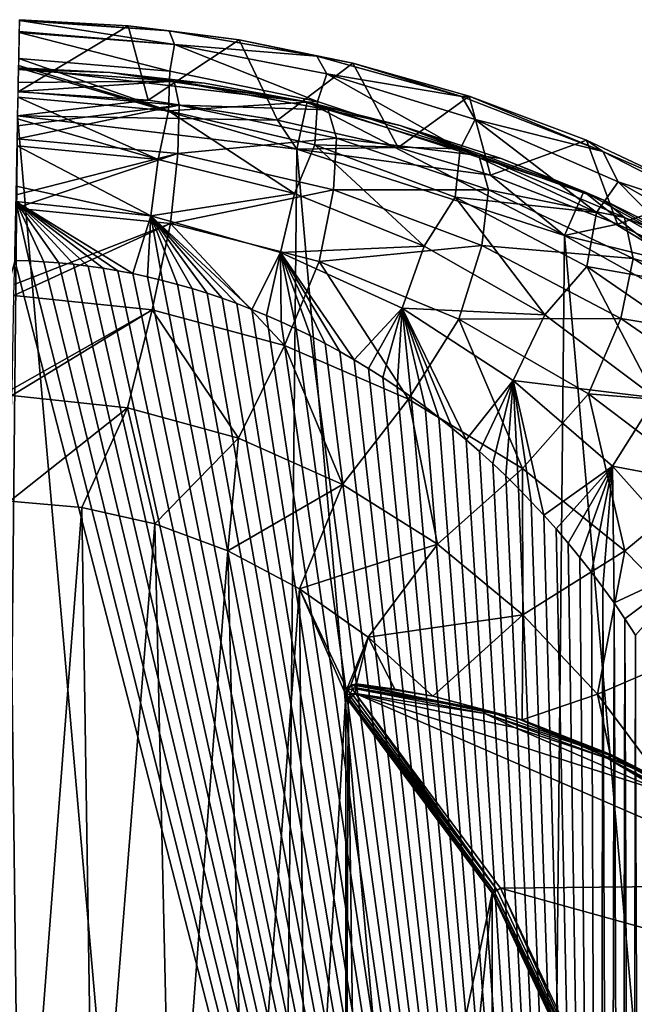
# Model space of a CAD drawing. Extents: x 0 to 500, y -78 to 1786.
# Tile 34 of 195: x 101 to 113, y -34 to -14. Entities that reach past the tile are written whole.
import ezdxf

# ---------------------------------------------------------------- set-up
doc = ezdxf.new("R2010")
doc.units = 0
doc.header["$LTSCALE"] = 52.148148
for name, color, linetype in [('311', 7, 'CONTINUOUS'), ('315', 7, 'CONTINUOUS'), ('327', 7, 'CONTINUOUS'), ('328', 7, 'CONTINUOUS'), ('329', 7, 'CONTINUOUS'), ('332', 7, 'CONTINUOUS'), ('371', 7, 'CONTINUOUS'), ('373', 7, 'CONTINUOUS'), ('374', 7, 'CONTINUOUS'), ('387', 7, 'CONTINUOUS'), ('401', 7, 'CONTINUOUS'), ('403', 7, 'CONTINUOUS'), ('405', 7, 'CONTINUOUS'), ('406', 7, 'CONTINUOUS'), ('429', 7, 'CONTINUOUS'), ('432', 7, 'CONTINUOUS'), ('436', 7, 'CONTINUOUS'), ('440', 7, 'CONTINUOUS'), ('449', 7, 'CONTINUOUS'), ('453', 7, 'CONTINUOUS'), ('455', 7, 'CONTINUOUS')]:
    doc.layers.add(name, color=color, linetype=linetype)

msp = doc.modelspace()

# ---------------------------------------------------------------- linework, layer by layer
at = {"layer": '311', "color": 7, "linetype": 'CONTINUOUS'}
for points in [[(100.604, -16.006, -0.025), (106.407, -16.692, -0.025), (100.624, -15.006, -0.025), (100.604, -16.006, -0.025)], [(100.624, -15.006, -0.025), (106.407, -16.692, -0.025), (106.621, -15.715, -0.025), (100.624, -15.006, -0.025)], [(106.407, -16.692, -0.025), (111.967, -18.49, -0.025), (106.621, -15.715, -0.025), (106.407, -16.692, -0.025)], [(106.621, -15.715, -0.025), (111.967, -18.49, -0.025), (112.366, -17.573, -0.025), (106.621, -15.715, -0.025)], [(111.967, -18.49, -0.025), (117.073, -21.332, -0.025), (112.366, -17.573, -0.025), (111.967, -18.49, -0.025)], [(112.366, -17.573, -0.025), (117.073, -21.332, -0.025), (117.642, -20.51, -0.025), (112.366, -17.573, -0.025)]]:
    msp.add_3dface(points, dxfattribs=at)
at = {"layer": '315', "color": 7, "linetype": 'CONTINUOUS'}
for points in [[(106.407, -16.692, -0.025), (100.604, -16.006, -0.025), (106.407, -16.692), (106.407, -16.692, -0.025)], [(100.604, -16.006, -0.025), (100.604, -16.006), (106.407, -16.692), (100.604, -16.006, -0.025)], [(111.967, -18.49, -0.025), (106.407, -16.692, -0.025), (111.967, -18.49), (111.967, -18.49, -0.025)], [(111.967, -18.49), (106.407, -16.692, -0.025), (106.407, -16.692), (111.967, -18.49)], [(117.073, -21.332, -0.025), (111.967, -18.49, -0.025), (117.073, -21.332), (117.073, -21.332, -0.025)], [(117.073, -21.332), (111.967, -18.49, -0.025), (111.967, -18.49), (117.073, -21.332)]]:
    msp.add_3dface(points, dxfattribs=at)
at = {"layer": '327', "color": 7, "linetype": 'CONTINUOUS'}
for points in [[(100.604, -16.006), (100, -76), (105.816, -75.431), (100.604, -16.006)], [(100.604, -16.006), (105.816, -75.431), (106.407, -16.692), (100.604, -16.006)], [(105.816, -75.431), (111.411, -73.745), (106.407, -16.692), (105.816, -75.431)], [(111.411, -73.745), (111.967, -18.49), (106.407, -16.692), (111.411, -73.745)], [(111.411, -73.745), (116.573, -71.007), (111.967, -18.49), (111.411, -73.745)], [(116.573, -71.007), (117.073, -21.332), (111.967, -18.49), (116.573, -71.007)]]:
    msp.add_3dface(points, dxfattribs=at)
at = {"layer": '328', "color": 7, "linetype": 'CONTINUOUS'}
for points in [[(100.65, -40.93, -19), (99.4, -41.979, -19), (100.443, -24.004, -19), (100.65, -40.93, -19)], [(101.939, -24.136, -19), (100.65, -40.93, -19), (100.443, -24.004, -19), (101.939, -24.136, -19)], [(102.184, -40.371, -19), (100.65, -40.93, -19), (101.939, -24.136, -19), (102.184, -40.371, -19)], [(103.455, -24.478, -19), (102.184, -40.371, -19), (101.939, -24.136, -19), (103.455, -24.478, -19)], [(103.816, -40.371, -19), (102.184, -40.371, -19), (103.455, -24.478, -19), (103.816, -40.371, -19)], [(104.971, -25.039, -19), (103.816, -40.371, -19), (103.455, -24.478, -19), (104.971, -25.039, -19)], [(105.35, -40.93, -19), (103.816, -40.371, -19), (104.971, -25.039, -19), (105.35, -40.93, -19)], [(106.458, -25.822, -19), (105.35, -40.93, -19), (104.971, -25.039, -19), (106.458, -25.822, -19)], [(106.6, -41.979, -19), (105.35, -40.93, -19), (106.458, -25.822, -19), (106.6, -41.979, -19)], [(107.424, -28.026, -19), (106.6, -41.979, -19), (106.458, -25.822, -19), (107.424, -28.026, -19)], [(107.444, -27.909, -19), (107.424, -28.026, -19), (106.458, -25.822, -19), (107.444, -27.909, -19)], [(107.887, -26.828, -19), (107.444, -27.909, -19), (106.458, -25.822, -19), (107.887, -26.828, -19)], [(107.527, -27.824, -19), (107.444, -27.909, -19), (107.887, -26.828, -19), (107.527, -27.824, -19)], [(107.644, -27.801, -19), (107.527, -27.824, -19), (107.887, -26.828, -19), (107.644, -27.801, -19)], [(108.438, -27.908, -19), (107.644, -27.801, -19), (107.887, -26.828, -19), (108.438, -27.908, -19)], [(109.226, -28.052, -19), (108.438, -27.908, -19), (107.887, -26.828, -19), (109.226, -28.052, -19)], [(107.417, -43.392, -19), (106.6, -41.979, -19), (107.424, -28.026, -19), (107.417, -43.392, -19)], [(107.474, -28.135, -19), (107.417, -43.392, -19), (107.424, -28.026, -19), (107.474, -28.135, -19)], [(107.7, -45, -19), (107.417, -43.392, -19), (107.474, -28.135, -19), (107.7, -45, -19)], [(110.463, -32.147, -19), (107.7, -45, -19), (107.474, -28.135, -19), (110.463, -32.147, -19)], [(107.7, -45, -19), (110.463, -32.147, -19), (107.474, -61.865, -19), (107.7, -45, -19)], [(107.474, -61.865, -19), (110.463, -32.147, -19), (110.463, -57.853, -19), (107.474, -61.865, -19)], [(110.463, -32.147, -19), (112.593, -36.673, -19), (110.463, -57.853, -19), (110.463, -32.147, -19)]]:
    msp.add_3dface(points, dxfattribs=at)
at = {"layer": '329', "color": 7, "linetype": 'CONTINUOUS'}
for points in [[(100.624, -15.006, -0.025), (106.621, -15.715, -0.025), (100.624, -15.006, -10), (100.624, -15.006, -0.025)], [(100.624, -15.006, -10), (106.621, -15.715, -0.025), (102.53, -15.103, -9.959), (100.624, -15.006, -10)], [(102.53, -15.103, -9.959), (106.621, -15.715, -0.025), (104.486, -15.326, -9.835), (102.53, -15.103, -9.959)], [(104.486, -15.326, -9.835), (106.621, -15.715, -0.025), (106.493, -15.688, -9.628), (104.486, -15.326, -9.835)], [(106.493, -15.688, -9.628), (106.621, -15.715, -0.025), (108.549, -16.202, -9.337), (106.493, -15.688, -9.628)], [(106.621, -15.715, -0.025), (112.366, -17.573, -0.025), (108.549, -16.202, -9.337), (106.621, -15.715, -0.025)], [(108.549, -16.202, -9.337), (112.366, -17.573, -0.025), (110.648, -16.886, -8.964), (108.549, -16.202, -9.337)], [(110.648, -16.886, -8.964), (112.366, -17.573, -0.025), (112.781, -17.757, -8.512), (110.648, -16.886, -8.964)], [(112.366, -17.573, -0.025), (117.642, -20.51, -0.025), (112.781, -17.757, -8.512), (112.366, -17.573, -0.025)], [(112.781, -17.757, -8.512), (117.642, -20.51, -0.025), (114.935, -18.835, -7.985), (112.781, -17.757, -8.512)]]:
    msp.add_3dface(points, dxfattribs=at)
at = {"layer": '332', "color": 7, "linetype": 'CONTINUOUS'}
for points in [[(100.623, -15.039, -10.764), (103.855, -15.281, -10.739), (100.618, -15.313, -12.329), (100.623, -15.039, -10.764)], [(100.624, -15.006, -10), (102.53, -15.103, -9.959), (100.623, -15.039, -10.764), (100.624, -15.006, -10)], [(100.623, -15.039, -10.764), (102.53, -15.103, -9.959), (103.855, -15.281, -10.739), (100.623, -15.039, -10.764)], [(102.53, -15.103, -9.959), (104.486, -15.326, -9.835), (103.855, -15.281, -10.739), (102.53, -15.103, -9.959)], [(100.618, -15.313, -12.329), (103.855, -15.281, -10.739), (100.614, -15.5, -12.941), (100.618, -15.313, -12.329)], [(100.614, -15.5, -12.941), (103.855, -15.281, -10.739), (103.96, -15.781, -12.923), (100.614, -15.5, -12.941)], [(104.486, -15.326, -9.835), (106.493, -15.688, -9.628), (103.855, -15.281, -10.739), (104.486, -15.326, -9.835)], [(103.855, -15.281, -10.739), (106.493, -15.688, -9.628), (107.054, -15.877, -10.645), (103.855, -15.281, -10.739)], [(103.855, -15.281, -10.739), (107.054, -15.877, -10.645), (103.96, -15.781, -12.923), (103.855, -15.281, -10.739)], [(100.614, -15.5, -12.941), (103.96, -15.781, -12.923), (100.6, -16.212, -14.5), (100.614, -15.5, -12.941)], [(106.493, -15.688, -9.628), (108.549, -16.202, -9.337), (107.054, -15.877, -10.645), (106.493, -15.688, -9.628)], [(100.6, -16.212, -14.5), (103.96, -15.781, -12.923), (100.594, -16.481, -14.938), (100.6, -16.212, -14.5)], [(100.594, -16.481, -14.938), (103.96, -15.781, -12.923), (103.934, -16.788, -14.926), (100.594, -16.481, -14.938)], [(103.96, -15.781, -12.923), (107.23, -16.469, -12.853), (103.934, -16.788, -14.926), (103.96, -15.781, -12.923)], [(103.96, -15.781, -12.923), (107.054, -15.877, -10.645), (107.23, -16.469, -12.853), (103.96, -15.781, -12.923)], [(107.054, -15.877, -10.645), (108.549, -16.202, -9.337), (110.186, -16.824, -10.462), (107.054, -15.877, -10.645)], [(107.054, -15.877, -10.645), (110.186, -16.824, -10.462), (107.23, -16.469, -12.853), (107.054, -15.877, -10.645)], [(108.549, -16.202, -9.337), (110.648, -16.886, -8.964), (110.186, -16.824, -10.462), (108.549, -16.202, -9.337)], [(100.594, -16.481, -14.938), (103.934, -16.788, -14.926), (100.571, -17.642, -16.364), (100.594, -16.481, -14.938)], [(103.934, -16.788, -14.926), (107.23, -16.469, -12.853), (107.166, -17.542, -14.879), (103.934, -16.788, -14.926)], [(107.23, -16.469, -12.853), (110.385, -17.54, -12.719), (107.166, -17.542, -14.879), (107.23, -16.469, -12.853)], [(107.23, -16.469, -12.853), (110.186, -16.824, -10.462), (110.385, -17.54, -12.719), (107.23, -16.469, -12.853)], [(103.779, -18.242, -16.626), (100.565, -17.923, -16.633), (103.934, -16.788, -14.926), (103.779, -18.242, -16.626)], [(103.934, -16.788, -14.926), (100.565, -17.923, -16.633), (100.571, -17.642, -16.364), (103.934, -16.788, -14.926)], [(103.779, -18.242, -16.626), (103.934, -16.788, -14.926), (107.166, -17.542, -14.879), (103.779, -18.242, -16.626)], [(110.648, -16.886, -8.964), (112.781, -17.757, -8.512), (110.186, -16.824, -10.462), (110.648, -16.886, -8.964)], [(110.186, -16.824, -10.462), (112.781, -17.757, -8.512), (113.212, -18.116, -10.19), (110.186, -16.824, -10.462)], [(110.186, -16.824, -10.462), (113.212, -18.116, -10.19), (110.385, -17.54, -12.719), (110.186, -16.824, -10.462)], [(106.865, -19.029, -16.599), (103.779, -18.242, -16.626), (107.166, -17.542, -14.879), (106.865, -19.029, -16.599)], [(106.865, -19.029, -16.599), (107.166, -17.542, -14.879), (110.244, -18.697, -14.789), (106.865, -19.029, -16.599)], [(107.166, -17.542, -14.879), (110.385, -17.54, -12.719), (110.244, -18.697, -14.789), (107.166, -17.542, -14.879)], [(110.385, -17.54, -12.719), (113.389, -18.968, -12.519), (110.244, -18.697, -14.789), (110.385, -17.54, -12.719)], [(110.385, -17.54, -12.719), (113.212, -18.116, -10.19), (113.389, -18.968, -12.519), (110.385, -17.54, -12.719)], [(112.781, -17.757, -8.512), (114.935, -18.835, -7.985), (113.212, -18.116, -10.19), (112.781, -17.757, -8.512)], [(100.565, -17.923, -16.633), (103.779, -18.242, -16.626), (100.534, -19.505, -17.794), (100.565, -17.923, -16.633)], [(113.212, -18.116, -10.19), (114.935, -18.835, -7.985), (116.094, -19.738, -9.837), (113.212, -18.116, -10.19)], [(113.212, -18.116, -10.19), (116.094, -19.738, -9.837), (113.389, -18.968, -12.519), (113.212, -18.116, -10.19)], [(100.534, -19.505, -17.794), (103.779, -18.242, -16.626), (100.529, -19.736, -17.923), (100.534, -19.505, -17.794)], [(100.529, -19.736, -17.923), (103.779, -18.242, -16.626), (103.4, -20.033, -17.92), (100.529, -19.736, -17.923)], [(103.4, -20.033, -17.92), (103.779, -18.242, -16.626), (106.15, -20.77, -17.908), (103.4, -20.033, -17.92)], [(103.779, -18.242, -16.626), (106.865, -19.029, -16.599), (106.15, -20.77, -17.908), (103.779, -18.242, -16.626)], [(109.771, -20.225, -16.546), (106.865, -19.029, -16.599), (110.244, -18.697, -14.789), (109.771, -20.225, -16.546)], [(109.771, -20.225, -16.546), (110.244, -18.697, -14.789), (113.134, -20.213, -14.655), (109.771, -20.225, -16.546)], [(110.244, -18.697, -14.789), (113.389, -18.968, -12.519), (113.134, -20.213, -14.655), (110.244, -18.697, -14.789)], [(113.389, -18.968, -12.519), (116.207, -20.726, -12.258), (113.134, -20.213, -14.655), (113.389, -18.968, -12.519)], [(113.389, -18.968, -12.519), (116.094, -19.738, -9.837), (116.207, -20.726, -12.258), (113.389, -18.968, -12.519)], [(106.15, -20.77, -17.908), (106.865, -19.029, -16.599), (108.724, -21.885, -17.886), (106.15, -20.77, -17.908)], [(106.865, -19.029, -16.599), (109.771, -20.225, -16.546), (108.724, -21.885, -17.886), (106.865, -19.029, -16.599)], [(100.529, -19.736, -17.923), (103.4, -20.033, -17.92), (100.49, -21.676, -18.693), (100.529, -19.736, -17.923)], [(100.49, -21.676, -18.693), (103.4, -20.033, -17.92), (100.487, -21.81, -18.728), (100.49, -21.676, -18.693)], [(100.487, -21.81, -18.728), (103.4, -20.033, -17.92), (102.89, -22.063, -18.728), (100.487, -21.81, -18.728)], [(102.89, -22.063, -18.728), (103.4, -20.033, -17.92), (105.195, -22.695, -18.725), (102.89, -22.063, -18.728)], [(103.4, -20.033, -17.92), (106.15, -20.77, -17.908), (105.195, -22.695, -18.725), (103.4, -20.033, -17.92)], [(108.724, -21.885, -17.886), (109.771, -20.225, -16.546), (111.089, -23.323, -17.853), (108.724, -21.885, -17.886)], [(112.463, -21.775, -16.468), (109.771, -20.225, -16.546), (113.134, -20.213, -14.655), (112.463, -21.775, -16.468)], [(109.771, -20.225, -16.546), (112.463, -21.775, -16.468), (111.089, -23.323, -17.853), (109.771, -20.225, -16.546)], [(112.463, -21.775, -16.468), (113.134, -20.213, -14.655), (115.805, -22.051, -14.48), (112.463, -21.775, -16.468)], [(113.134, -20.213, -14.655), (116.207, -20.726, -12.258), (115.805, -22.051, -14.48), (113.134, -20.213, -14.655)], [(105.195, -22.695, -18.725), (106.15, -20.77, -17.908), (107.353, -23.656, -18.72), (105.195, -22.695, -18.725)], [(106.15, -20.77, -17.908), (108.724, -21.885, -17.886), (107.353, -23.656, -18.72), (106.15, -20.77, -17.908)], [(100.443, -24.004, -19), (100.487, -21.81, -18.728), (102.89, -22.063, -18.728), (100.443, -24.004, -19)], [(111.089, -23.323, -17.853), (112.463, -21.775, -16.468), (113.22, -25.033, -17.81), (111.089, -23.323, -17.853)], [(112.463, -21.775, -16.468), (114.913, -23.632, -16.367), (113.22, -25.033, -17.81), (112.463, -21.775, -16.468)], [(114.913, -23.632, -16.367), (112.463, -21.775, -16.468), (115.805, -22.051, -14.48), (114.913, -23.632, -16.367)], [(101.939, -24.136, -19), (100.443, -24.004, -19), (102.89, -22.063, -18.728), (101.939, -24.136, -19)], [(103.455, -24.478, -19), (101.939, -24.136, -19), (102.89, -22.063, -18.728), (103.455, -24.478, -19)], [(103.455, -24.478, -19), (102.89, -22.063, -18.728), (105.195, -22.695, -18.725), (103.455, -24.478, -19)], [(107.353, -23.656, -18.72), (108.724, -21.885, -17.886), (109.328, -24.894, -18.713), (107.353, -23.656, -18.72)], [(108.724, -21.885, -17.886), (111.089, -23.323, -17.853), (109.328, -24.894, -18.713), (108.724, -21.885, -17.886)], [(104.971, -25.039, -19), (103.455, -24.478, -19), (105.195, -22.695, -18.725), (104.971, -25.039, -19)], [(104.971, -25.039, -19), (105.195, -22.695, -18.725), (107.353, -23.656, -18.72), (104.971, -25.039, -19)], [(109.328, -24.894, -18.713), (111.089, -23.323, -17.853), (111.099, -26.362, -18.703), (109.328, -24.894, -18.713)], [(111.089, -23.323, -17.853), (113.22, -25.033, -17.81), (111.099, -26.362, -18.703), (111.089, -23.323, -17.853)], [(106.458, -25.822, -19), (104.971, -25.039, -19), (107.353, -23.656, -18.72), (106.458, -25.822, -19)], [(106.458, -25.822, -19), (107.353, -23.656, -18.72), (109.328, -24.894, -18.713), (106.458, -25.822, -19)], [(113.22, -25.033, -17.81), (114.913, -23.632, -16.367), (115.1, -26.962, -17.758), (113.22, -25.033, -17.81)], [(107.887, -26.828, -19), (106.458, -25.822, -19), (109.328, -24.894, -18.713), (107.887, -26.828, -19)], [(107.887, -26.828, -19), (109.328, -24.894, -18.713), (111.099, -26.362, -18.703), (107.887, -26.828, -19)], [(111.099, -26.362, -18.703), (113.22, -25.033, -17.81), (112.651, -28.014, -18.691), (111.099, -26.362, -18.703)], [(113.22, -25.033, -17.81), (115.1, -26.962, -17.758), (112.651, -28.014, -18.691), (113.22, -25.033, -17.81)], [(109.226, -28.052, -19), (107.887, -26.828, -19), (111.099, -26.362, -18.703), (109.226, -28.052, -19)], [(109.226, -28.052, -19), (111.099, -26.362, -18.703), (111.082, -28.544, -18.949), (109.226, -28.052, -19)], [(111.099, -26.362, -18.703), (112.651, -28.014, -18.691), (111.082, -28.544, -18.949), (111.099, -26.362, -18.703)], [(112.651, -28.014, -18.691), (115.1, -26.962, -17.758), (113.987, -29.795, -18.675), (112.651, -28.014, -18.691)], [(111.082, -28.544, -18.949), (112.651, -28.014, -18.691), (112.916, -29.26, -18.802), (111.082, -28.544, -18.949)], [(112.651, -28.014, -18.691), (113.987, -29.795, -18.675), (112.916, -29.26, -18.802), (112.651, -28.014, -18.691)]]:
    msp.add_3dface(points, dxfattribs=at)
at = {"layer": '371', "color": 7, "linetype": 'CONTINUOUS'}
for points in [[(110.634, -32.044, -20), (107.622, -28, -20), (116.812, -31.975, -20), (110.634, -32.044, -20)], [(116.812, -31.975, -20), (107.622, -28, -20), (114.033, -30.048, -20), (116.812, -31.975, -20)], [(114.033, -30.048, -20), (107.622, -28, -20), (110.929, -28.705, -20), (114.033, -30.048, -20)], [(119.158, -34.411, -20), (110.634, -32.044, -20), (116.812, -31.975, -20), (119.158, -34.411, -20)], [(112.781, -36.607, -20), (110.634, -32.044, -20), (119.158, -34.411, -20), (112.781, -36.607, -20)]]:
    msp.add_3dface(points, dxfattribs=at)
at = {"layer": '373', "color": 7, "linetype": 'CONTINUOUS'}
for points in [[(110.463, -32.147, -19), (107.474, -28.135, -19), (110.463, -32.147, -19.8), (110.463, -32.147, -19)], [(110.463, -32.147, -19.8), (107.474, -28.135, -19), (107.474, -28.135, -19.8), (110.463, -32.147, -19.8)], [(112.593, -36.673, -19), (110.463, -32.147, -19), (112.593, -36.673, -19.8), (112.593, -36.673, -19)], [(112.593, -36.673, -19.8), (110.463, -32.147, -19), (110.463, -32.147, -19.8), (112.593, -36.673, -19.8)]]:
    msp.add_3dface(points, dxfattribs=at)
at = {"layer": '374', "color": 7, "linetype": 'CONTINUOUS'}
for points in [[(107.644, -27.801, -19), (108.438, -27.908, -19), (107.644, -27.801, -19.8), (107.644, -27.801, -19)], [(108.438, -27.908, -19), (109.226, -28.052, -19), (107.644, -27.801, -19.8), (108.438, -27.908, -19)], [(107.644, -27.801, -19.8), (109.226, -28.052, -19), (110.99, -28.515, -19.8), (107.644, -27.801, -19.8)], [(109.226, -28.052, -19), (111.082, -28.544, -18.949), (110.99, -28.515, -19.8), (109.226, -28.052, -19)], [(112.916, -29.26, -18.802), (113.987, -29.795, -18.675), (110.99, -28.515, -19.8), (112.916, -29.26, -18.802)], [(110.99, -28.515, -19.8), (113.987, -29.795, -18.675), (114.13, -29.873, -19.8), (110.99, -28.515, -19.8)], [(111.082, -28.544, -18.949), (112.916, -29.26, -18.802), (110.99, -28.515, -19.8), (111.082, -28.544, -18.949)]]:
    msp.add_3dface(points, dxfattribs=at)
at = {"layer": '387', "color": 7, "linetype": 'CONTINUOUS'}
for points in [[(107.527, -27.824, -19), (107.644, -27.801, -19), (107.527, -27.824, -19.8), (107.527, -27.824, -19)], [(107.644, -27.801, -19), (107.644, -27.801, -19.8), (107.527, -27.824, -19.8), (107.644, -27.801, -19)], [(107.424, -28.026, -19), (107.444, -27.909, -19), (107.424, -28.027, -19.8), (107.424, -28.026, -19)], [(107.424, -28.027, -19.8), (107.444, -27.909, -19), (107.444, -27.909, -19.8), (107.424, -28.027, -19.8)], [(107.444, -27.909, -19), (107.527, -27.824, -19), (107.444, -27.909, -19.8), (107.444, -27.909, -19)], [(107.444, -27.909, -19.8), (107.527, -27.824, -19), (107.527, -27.824, -19.8), (107.444, -27.909, -19.8)], [(107.474, -28.135, -19), (107.424, -28.026, -19), (107.474, -28.135, -19.8), (107.474, -28.135, -19)], [(107.474, -28.135, -19.8), (107.424, -28.026, -19), (107.424, -28.027, -19.8), (107.474, -28.135, -19.8)]]:
    msp.add_3dface(points, dxfattribs=at)
at = {"layer": '401', "color": 7, "linetype": 'CONTINUOUS'}
for points in [[(107.622, -28, -20), (110.569, -32.083, -19.985), (107.575, -28.043, -19.99), (107.622, -28, -20)], [(107.622, -28, -20), (110.634, -32.044, -20), (110.569, -32.083, -19.985), (107.622, -28, -20)], [(110.463, -32.147, -19.8), (107.474, -28.135, -19.8), (107.478, -28.131, -19.847), (110.463, -32.147, -19.8)], [(107.485, -28.124, -19.877), (110.476, -32.139, -19.877), (107.478, -28.131, -19.847), (107.485, -28.124, -19.877)], [(110.476, -32.139, -19.877), (110.463, -32.147, -19.8), (107.478, -28.131, -19.847), (110.476, -32.139, -19.877)], [(107.498, -28.113, -19.909), (110.476, -32.139, -19.877), (107.485, -28.124, -19.877), (107.498, -28.113, -19.909)], [(107.533, -28.081, -19.96), (110.513, -32.117, -19.941), (107.498, -28.113, -19.909), (107.533, -28.081, -19.96)], [(110.513, -32.117, -19.941), (110.476, -32.139, -19.877), (107.498, -28.113, -19.909), (110.513, -32.117, -19.941)], [(107.575, -28.043, -19.99), (110.569, -32.083, -19.985), (107.533, -28.081, -19.96), (107.575, -28.043, -19.99)], [(110.569, -32.083, -19.985), (110.513, -32.117, -19.941), (107.533, -28.081, -19.96), (110.569, -32.083, -19.985)], [(110.513, -32.117, -19.941), (110.569, -32.083, -19.985), (112.709, -36.632, -19.985), (110.513, -32.117, -19.941)], [(110.569, -32.083, -19.985), (110.634, -32.044, -20), (112.712, -36.631, -19.986), (110.569, -32.083, -19.985)], [(112.709, -36.632, -19.985), (110.569, -32.083, -19.985), (112.712, -36.631, -19.986), (112.709, -36.632, -19.985)], [(110.634, -32.044, -20), (112.781, -36.607, -20), (112.712, -36.631, -19.986), (110.634, -32.044, -20)], [(112.593, -36.673, -19.8), (110.463, -32.147, -19.8), (110.476, -32.139, -19.877), (112.593, -36.673, -19.8)], [(110.476, -32.139, -19.877), (110.513, -32.117, -19.941), (112.648, -36.654, -19.941), (110.476, -32.139, -19.877)], [(112.593, -36.673, -19.8), (110.476, -32.139, -19.877), (112.607, -36.668, -19.876), (112.593, -36.673, -19.8)], [(112.607, -36.668, -19.876), (110.476, -32.139, -19.877), (112.648, -36.654, -19.941), (112.607, -36.668, -19.876)], [(112.648, -36.654, -19.941), (110.513, -32.117, -19.941), (112.709, -36.632, -19.985), (112.648, -36.654, -19.941)]]:
    msp.add_3dface(points, dxfattribs=at)
at = {"layer": '403', "color": 7, "linetype": 'CONTINUOUS'}
msp.add_3dface([(112.781, -36.607, -20), (119.158, -34.411, -20), (119.175, -34.462, -19.993), (112.781, -36.607, -20)], dxfattribs=at)
at = {"layer": '405', "color": 7, "linetype": 'CONTINUOUS'}
for points in [[(107.644, -27.801, -19.8), (110.99, -28.515, -19.8), (107.643, -27.807, -19.847), (107.644, -27.801, -19.8)], [(110.307, -28.416, -19.973), (107.622, -28, -20), (107.633, -27.9, -19.973), (110.307, -28.416, -19.973)], [(110.929, -28.705, -20), (107.622, -28, -20), (110.307, -28.416, -19.973), (110.929, -28.705, -20)], [(110.326, -28.345, -19.9), (107.633, -27.9, -19.973), (107.635, -27.88, -19.96), (110.326, -28.345, -19.9)], [(110.307, -28.416, -19.973), (107.633, -27.9, -19.973), (110.326, -28.345, -19.9), (110.307, -28.416, -19.973)], [(107.64, -27.833, -19.909), (110.326, -28.345, -19.9), (107.635, -27.88, -19.96), (107.64, -27.833, -19.909)], [(107.641, -27.825, -19.896), (110.326, -28.345, -19.9), (107.64, -27.833, -19.909), (107.641, -27.825, -19.896)], [(110.99, -28.515, -19.8), (107.641, -27.825, -19.896), (107.642, -27.816, -19.877), (110.99, -28.515, -19.8)], [(110.99, -28.515, -19.8), (110.326, -28.345, -19.9), (107.641, -27.825, -19.896), (110.99, -28.515, -19.8)], [(107.643, -27.807, -19.847), (110.99, -28.515, -19.8), (107.642, -27.816, -19.877), (107.643, -27.807, -19.847)], [(112.896, -29.28, -19.9), (110.307, -28.416, -19.973), (110.326, -28.345, -19.9), (112.896, -29.28, -19.9)], [(112.865, -29.347, -19.973), (110.929, -28.705, -20), (110.307, -28.416, -19.973), (112.865, -29.347, -19.973)], [(112.865, -29.347, -19.973), (110.307, -28.416, -19.973), (112.896, -29.28, -19.9), (112.865, -29.347, -19.973)], [(110.99, -28.515, -19.8), (112.896, -29.28, -19.9), (110.326, -28.345, -19.9), (110.99, -28.515, -19.8)], [(110.99, -28.515, -19.8), (114.13, -29.873, -19.8), (112.896, -29.28, -19.9), (110.99, -28.515, -19.8)], [(114.033, -30.048, -20), (110.929, -28.705, -20), (112.865, -29.347, -19.973), (114.033, -30.048, -20)], [(115.286, -30.608, -19.9), (112.865, -29.347, -19.973), (112.896, -29.28, -19.9), (115.286, -30.608, -19.9)], [(115.245, -30.669, -19.973), (114.033, -30.048, -20), (112.865, -29.347, -19.973), (115.245, -30.669, -19.973)], [(115.245, -30.669, -19.973), (112.865, -29.347, -19.973), (115.286, -30.608, -19.9), (115.245, -30.669, -19.973)], [(114.13, -29.873, -19.8), (115.286, -30.608, -19.9), (112.896, -29.28, -19.9), (114.13, -29.873, -19.8)]]:
    msp.add_3dface(points, dxfattribs=at)
at = {"layer": '406', "color": 7, "linetype": 'CONTINUOUS'}
for points in [[(107.527, -27.824, -19.8), (107.644, -27.801, -19.8), (107.643, -27.807, -19.847), (107.527, -27.824, -19.8)], [(107.424, -28.027, -19.8), (107.444, -27.909, -19.8), (107.443, -28.027, -19.885), (107.424, -28.027, -19.8)], [(107.443, -28.027, -19.885), (107.444, -27.909, -19.8), (107.467, -27.921, -19.9), (107.443, -28.027, -19.885)], [(107.443, -28.027, -19.885), (107.467, -27.921, -19.9), (107.511, -28.007, -19.966), (107.443, -28.027, -19.885)], [(107.498, -28.113, -19.909), (107.443, -28.027, -19.885), (107.511, -28.007, -19.966), (107.498, -28.113, -19.909)], [(107.444, -27.909, -19.8), (107.527, -27.824, -19.8), (107.467, -27.921, -19.9), (107.444, -27.909, -19.8)], [(107.467, -27.921, -19.9), (107.527, -27.824, -19.8), (107.538, -27.839, -19.885), (107.467, -27.921, -19.9)], [(107.467, -27.921, -19.9), (107.538, -27.839, -19.885), (107.562, -27.906, -19.966), (107.467, -27.921, -19.9)], [(107.467, -27.921, -19.9), (107.562, -27.906, -19.966), (107.511, -28.007, -19.966), (107.467, -27.921, -19.9)], [(107.533, -28.081, -19.96), (107.498, -28.113, -19.909), (107.511, -28.007, -19.966), (107.533, -28.081, -19.96)], [(107.562, -27.906, -19.966), (107.622, -28, -20), (107.511, -28.007, -19.966), (107.562, -27.906, -19.966)], [(107.622, -28, -20), (107.575, -28.043, -19.99), (107.511, -28.007, -19.966), (107.622, -28, -20)], [(107.575, -28.043, -19.99), (107.533, -28.081, -19.96), (107.511, -28.007, -19.966), (107.575, -28.043, -19.99)], [(107.527, -27.824, -19.8), (107.643, -27.807, -19.847), (107.538, -27.839, -19.885), (107.527, -27.824, -19.8)], [(107.643, -27.807, -19.847), (107.64, -27.833, -19.909), (107.538, -27.839, -19.885), (107.643, -27.807, -19.847)], [(107.538, -27.839, -19.885), (107.64, -27.833, -19.909), (107.562, -27.906, -19.966), (107.538, -27.839, -19.885)], [(107.64, -27.833, -19.909), (107.633, -27.9, -19.973), (107.562, -27.906, -19.966), (107.64, -27.833, -19.909)], [(107.633, -27.9, -19.973), (107.622, -28, -20), (107.562, -27.906, -19.966), (107.633, -27.9, -19.973)], [(107.633, -27.9, -19.973), (107.64, -27.833, -19.909), (107.635, -27.88, -19.96), (107.633, -27.9, -19.973)], [(107.641, -27.825, -19.896), (107.64, -27.833, -19.909), (107.643, -27.807, -19.847), (107.641, -27.825, -19.896)], [(107.641, -27.825, -19.896), (107.643, -27.807, -19.847), (107.642, -27.816, -19.877), (107.641, -27.825, -19.896)], [(107.474, -28.135, -19.8), (107.424, -28.027, -19.8), (107.478, -28.131, -19.847), (107.474, -28.135, -19.8)], [(107.478, -28.131, -19.847), (107.424, -28.027, -19.8), (107.443, -28.027, -19.885), (107.478, -28.131, -19.847)], [(107.498, -28.113, -19.909), (107.485, -28.124, -19.877), (107.443, -28.027, -19.885), (107.498, -28.113, -19.909)], [(107.485, -28.124, -19.877), (107.478, -28.131, -19.847), (107.443, -28.027, -19.885), (107.485, -28.124, -19.877)]]:
    msp.add_3dface(points, dxfattribs=at)
at = {"layer": '429', "color": 7, "linetype": 'CONTINUOUS'}
for points in [[(100.544, -19.005, 20), (88, -66, 20), (112.685, -66, 20), (100.544, -19.005, 20)], [(100.847, -19.015, 20), (100.544, -19.005, 20), (112.685, -66, 20), (100.847, -19.015, 20)], [(101.152, -19.032, 20), (100.847, -19.015, 20), (112.685, -66, 20), (101.152, -19.032, 20)], [(101.458, -19.055, 20), (101.152, -19.032, 20), (112.685, -66, 20), (101.458, -19.055, 20)], [(101.764, -19.086, 20), (101.458, -19.055, 20), (112.685, -66, 20), (101.764, -19.086, 20)], [(102.071, -19.124, 20), (101.764, -19.086, 20), (112.685, -66, 20), (102.071, -19.124, 20)], [(102.379, -19.168, 20), (102.071, -19.124, 20), (112.685, -66, 20), (102.379, -19.168, 20)], [(102.687, -19.221, 20), (102.379, -19.168, 20), (112.685, -66, 20), (102.687, -19.221, 20)], [(102.996, -19.28, 20), (102.687, -19.221, 20), (112.685, -66, 20), (102.996, -19.28, 20)], [(103.305, -19.347, 20), (102.996, -19.28, 20), (112.685, -66, 20), (103.305, -19.347, 20)], [(103.614, -19.421, 20), (103.305, -19.347, 20), (112.685, -66, 20), (103.614, -19.421, 20)], [(103.923, -19.502, 20), (103.614, -19.421, 20), (112.685, -66, 20), (103.923, -19.502, 20)], [(104.233, -19.591, 20), (103.923, -19.502, 20), (112.685, -66, 20), (104.233, -19.591, 20)], [(104.542, -19.687, 20), (104.233, -19.591, 20), (112.685, -66, 20), (104.542, -19.687, 20)], [(104.851, -19.791, 20), (104.542, -19.687, 20), (112.685, -66, 20), (104.851, -19.791, 20)], [(105.159, -19.902, 20), (104.851, -19.791, 20), (112.685, -66, 20), (105.159, -19.902, 20)], [(105.467, -20.021, 20), (105.159, -19.902, 20), (112.685, -66, 20), (105.467, -20.021, 20)], [(105.775, -20.148, 20), (105.467, -20.021, 20), (112.685, -66, 20), (105.775, -20.148, 20)], [(106.081, -20.282, 20), (105.775, -20.148, 20), (112.685, -66, 20), (106.081, -20.282, 20)], [(106.387, -20.424, 20), (106.081, -20.282, 20), (112.685, -66, 20), (106.387, -20.424, 20)], [(106.691, -20.574, 20), (106.387, -20.424, 20), (112.685, -66, 20), (106.691, -20.574, 20)], [(106.995, -20.731, 20), (106.691, -20.574, 20), (112.685, -66, 20), (106.995, -20.731, 20)], [(107.296, -20.896, 20), (106.995, -20.731, 20), (112.685, -66, 20), (107.296, -20.896, 20)], [(107.597, -21.069, 20), (107.296, -20.896, 20), (112.685, -66, 20), (107.597, -21.069, 20)], [(107.895, -21.249, 20), (107.597, -21.069, 20), (112.685, -66, 20), (107.895, -21.249, 20)], [(108.192, -21.438, 20), (107.895, -21.249, 20), (112.685, -66, 20), (108.192, -21.438, 20)], [(108.486, -21.634, 20), (108.192, -21.438, 20), (112.685, -66, 20), (108.486, -21.634, 20)], [(108.778, -21.838, 20), (108.486, -21.634, 20), (112.685, -66, 20), (108.778, -21.838, 20)], [(109.068, -22.049, 20), (108.778, -21.838, 20), (112.685, -66, 20), (109.068, -22.049, 20)], [(109.355, -22.268, 20), (109.068, -22.049, 20), (112.685, -66, 20), (109.355, -22.268, 20)], [(109.639, -22.495, 20), (109.355, -22.268, 20), (112.685, -66, 20), (109.639, -22.495, 20)], [(109.92, -22.729, 20), (109.639, -22.495, 20), (112.685, -66, 20), (109.92, -22.729, 20)], [(110.198, -22.971, 20), (109.92, -22.729, 20), (112.685, -66, 20), (110.198, -22.971, 20)], [(110.473, -23.221, 20), (110.198, -22.971, 20), (112.685, -66, 20), (110.473, -23.221, 20)], [(110.744, -23.478, 20), (110.473, -23.221, 20), (112.685, -66, 20), (110.744, -23.478, 20)], [(111.011, -23.743, 20), (110.744, -23.478, 20), (112.685, -66, 20), (111.011, -23.743, 20)], [(111.275, -24.015, 20), (111.011, -23.743, 20), (112.685, -66, 20), (111.275, -24.015, 20)], [(111.534, -24.294, 20), (111.275, -24.015, 20), (112.685, -66, 20), (111.534, -24.294, 20)], [(111.789, -24.58, 20), (111.534, -24.294, 20), (112.685, -66, 20), (111.789, -24.58, 20)], [(112.039, -24.874, 20), (111.789, -24.58, 20), (112.685, -66, 20), (112.039, -24.874, 20)], [(112.285, -25.175, 20), (112.039, -24.874, 20), (112.685, -66, 20), (112.285, -25.175, 20)], [(112.526, -25.482, 20), (112.285, -25.175, 20), (112.685, -66, 20), (112.526, -25.482, 20)], [(112.762, -25.797, 20), (112.526, -25.482, 20), (112.685, -66, 20), (112.762, -25.797, 20)], [(112.916, -65.671, 20), (112.762, -25.797, 20), (112.685, -66, 20), (112.916, -65.671, 20)], [(112.993, -26.119, 20), (112.762, -25.797, 20), (112.916, -65.671, 20), (112.993, -26.119, 20)], [(113.142, -65.335, 20), (112.993, -26.119, 20), (112.916, -65.671, 20), (113.142, -65.335, 20)], [(113.219, -26.449, 20), (112.993, -26.119, 20), (113.142, -65.335, 20), (113.219, -26.449, 20)], [(113.363, -64.992, 20), (113.219, -26.449, 20), (113.142, -65.335, 20), (113.363, -64.992, 20)], [(113.441, -26.786, 20), (113.219, -26.449, 20), (113.363, -64.992, 20), (113.441, -26.786, 20)], [(113.579, -64.641, 20), (113.441, -26.786, 20), (113.363, -64.992, 20), (113.579, -64.641, 20)]]:
    msp.add_3dface(points, dxfattribs=at)
at = {"layer": '432', "color": 7, "linetype": 'CONTINUOUS'}
for points in [[(103.321, -15.681, 0.025), (100.604, -16.006, 0.025), (100.614, -15.506, 0.025), (103.321, -15.681, 0.025)], [(106.001, -16.096, 0.025), (100.604, -16.006, 0.025), (103.321, -15.681, 0.025), (106.001, -16.096, 0.025)], [(106.407, -16.692, 0.025), (100.604, -16.006, 0.025), (106.001, -16.096, 0.025), (106.407, -16.692, 0.025)], [(108.51, -16.66, 0.025), (106.407, -16.692, 0.025), (106.001, -16.096, 0.025), (108.51, -16.66, 0.025)], [(110.424, -17.234, 0.025), (106.407, -16.692, 0.025), (108.51, -16.66, 0.025), (110.424, -17.234, 0.025)], [(111.967, -18.49, 0.025), (106.407, -16.692, 0.025), (110.424, -17.234, 0.025), (111.967, -18.49, 0.025)], [(113.066, -18.25, 0.025), (111.967, -18.49, 0.025), (110.424, -17.234, 0.025), (113.066, -18.25, 0.025)], [(115.238, -19.299, 0.025), (111.967, -18.49, 0.025), (113.066, -18.25, 0.025), (115.238, -19.299, 0.025)], [(117.073, -21.332, 0.025), (111.967, -18.49, 0.025), (115.238, -19.299, 0.025), (117.073, -21.332, 0.025)]]:
    msp.add_3dface(points, dxfattribs=at)
at = {"layer": '436', "color": 7, "linetype": 'CONTINUOUS'}
for points in [[(100.604, -16.006, 0.025), (106.407, -16.692, 0.025), (100.604, -16.006), (100.604, -16.006, 0.025)], [(100.604, -16.006), (106.407, -16.692, 0.025), (106.407, -16.692), (100.604, -16.006)], [(106.407, -16.692, 0.025), (111.967, -18.49, 0.025), (106.407, -16.692), (106.407, -16.692, 0.025)], [(106.407, -16.692), (111.967, -18.49, 0.025), (111.967, -18.49), (106.407, -16.692)], [(111.967, -18.49, 0.025), (117.073, -21.332, 0.025), (111.967, -18.49), (111.967, -18.49, 0.025)], [(111.967, -18.49), (117.073, -21.332, 0.025), (117.073, -21.332), (111.967, -18.49)]]:
    msp.add_3dface(points, dxfattribs=at)
at = {"layer": '440', "color": 7, "linetype": 'CONTINUOUS'}
for points in [[(103.86, -14.52, 16.553), (100.644, -14.022, 15.392), (100.639, -14.251, 16.545), (103.86, -14.52, 16.553)], [(100.644, -14.022, 15.392), (103.749, -14.24, 15.319), (100.644, -14.006, 15), (100.644, -14.022, 15.392)], [(100.644, -14.006, 15), (103.749, -14.24, 15.319), (102.898, -14.132, 14.933), (100.644, -14.006, 15)], [(103.749, -14.24, 15.319), (100.644, -14.022, 15.392), (103.86, -14.52, 16.553), (103.749, -14.24, 15.319)], [(100.628, -14.814, 17.725), (103.763, -15.072, 17.69), (100.639, -14.272, 16.608), (100.628, -14.814, 17.725)], [(100.639, -14.272, 16.608), (103.86, -14.52, 16.553), (100.639, -14.251, 16.545), (100.639, -14.272, 16.608)], [(100.639, -14.272, 16.608), (103.763, -15.072, 17.69), (103.86, -14.52, 16.553), (100.639, -14.272, 16.608)], [(102.898, -14.132, 14.933), (103.749, -14.24, 15.319), (105.205, -14.426, 14.73), (102.898, -14.132, 14.933)], [(103.749, -14.24, 15.319), (106.82, -14.767, 15.106), (105.205, -14.426, 14.73), (103.749, -14.24, 15.319)], [(106.82, -14.767, 15.106), (103.749, -14.24, 15.319), (103.86, -14.52, 16.553), (106.82, -14.767, 15.106)], [(105.205, -14.426, 14.73), (106.82, -14.767, 15.106), (107.568, -14.908, 14.393), (105.205, -14.426, 14.73)], [(103.763, -15.072, 17.69), (106.832, -15.705, 17.587), (103.86, -14.52, 16.553), (103.763, -15.072, 17.69)], [(106.82, -14.767, 15.106), (103.86, -14.52, 16.553), (107.028, -15.128, 16.391), (106.82, -14.767, 15.106)], [(103.86, -14.52, 16.553), (106.832, -15.705, 17.587), (107.028, -15.128, 16.391), (103.86, -14.52, 16.553)], [(100.625, -14.961, 17.939), (103.739, -15.898, 18.653), (100.628, -14.814, 17.725), (100.625, -14.961, 17.939)], [(100.628, -14.814, 17.725), (103.739, -15.898, 18.653), (103.763, -15.072, 17.69), (100.628, -14.814, 17.725)], [(106.82, -14.767, 15.106), (109.832, -15.604, 14.769), (107.568, -14.908, 14.393), (106.82, -14.767, 15.106)], [(109.832, -15.604, 14.769), (106.82, -14.767, 15.106), (107.028, -15.128, 16.391), (109.832, -15.604, 14.769)], [(107.568, -14.908, 14.393), (109.832, -15.604, 14.769), (109.981, -15.596, 13.924), (107.568, -14.908, 14.393)], [(100.612, -15.615, 18.674), (103.739, -15.898, 18.653), (100.625, -14.961, 17.939), (100.612, -15.615, 18.674)], [(103.763, -15.072, 17.69), (103.739, -15.898, 18.653), (106.832, -15.705, 17.587), (103.763, -15.072, 17.69)], [(106.832, -15.705, 17.587), (109.799, -16.691, 17.424), (107.028, -15.128, 16.391), (106.832, -15.705, 17.587)], [(109.832, -15.604, 14.769), (107.028, -15.128, 16.391), (110.11, -16.082, 16.135), (109.832, -15.604, 14.769)], [(107.028, -15.128, 16.391), (109.799, -16.691, 17.424), (110.11, -16.082, 16.135), (107.028, -15.128, 16.391)], [(100.603, -16.067, 19.045), (103.521, -16.909, 19.387), (100.612, -15.615, 18.674), (100.603, -16.067, 19.045)], [(100.612, -15.615, 18.674), (103.521, -16.909, 19.387), (103.739, -15.898, 18.653), (100.612, -15.615, 18.674)], [(103.739, -15.898, 18.653), (106.78, -16.602, 18.59), (106.832, -15.705, 17.587), (103.739, -15.898, 18.653)], [(106.832, -15.705, 17.587), (106.78, -16.602, 18.59), (109.799, -16.691, 17.424), (106.832, -15.705, 17.587)], [(109.832, -15.604, 14.769), (112.759, -16.746, 14.331), (109.981, -15.596, 13.924), (109.832, -15.604, 14.769)], [(112.759, -16.746, 14.331), (109.832, -15.604, 14.769), (110.11, -16.082, 16.135), (112.759, -16.746, 14.331)], [(109.981, -15.596, 13.924), (112.759, -16.746, 14.331), (112.418, -16.508, 13.332), (109.981, -15.596, 13.924)], [(103.521, -16.909, 19.387), (106.358, -17.618, 19.36), (103.739, -15.898, 18.653), (103.521, -16.909, 19.387)], [(103.739, -15.898, 18.653), (106.358, -17.618, 19.36), (106.78, -16.602, 18.59), (103.739, -15.898, 18.653)], [(100.592, -16.624, 19.396), (103.521, -16.909, 19.387), (100.603, -16.067, 19.045), (100.592, -16.624, 19.396)], [(109.799, -16.691, 17.424), (112.631, -18.009, 17.212), (110.11, -16.082, 16.135), (109.799, -16.691, 17.424)], [(112.759, -16.746, 14.331), (110.11, -16.082, 16.135), (113.076, -17.371, 15.804), (112.759, -16.746, 14.331)], [(110.11, -16.082, 16.135), (112.631, -18.009, 17.212), (113.076, -17.371, 15.804), (110.11, -16.082, 16.135)], [(112.418, -16.508, 13.332), (112.759, -16.746, 14.331), (114.845, -17.652, 12.633), (112.418, -16.508, 13.332)], [(100.575, -17.461, 19.755), (103.371, -18.081, 19.845), (100.592, -16.624, 19.396), (100.575, -17.461, 19.755)], [(100.592, -16.624, 19.396), (103.371, -18.081, 19.845), (103.521, -16.909, 19.387), (100.592, -16.624, 19.396)], [(106.358, -17.618, 19.36), (109.05, -18.709, 19.317), (106.78, -16.602, 18.59), (106.358, -17.618, 19.36)], [(106.78, -16.602, 18.59), (109.05, -18.709, 19.317), (109.69, -17.691, 18.492), (106.78, -16.602, 18.59)], [(106.78, -16.602, 18.59), (109.69, -17.691, 18.492), (109.799, -16.691, 17.424), (106.78, -16.602, 18.59)], [(109.799, -16.691, 17.424), (109.69, -17.691, 18.492), (112.631, -18.009, 17.212), (109.799, -16.691, 17.424)], [(112.759, -16.746, 14.331), (115.572, -18.187, 13.813), (114.845, -17.652, 12.633), (112.759, -16.746, 14.331)], [(115.572, -18.187, 13.813), (112.759, -16.746, 14.331), (113.076, -17.371, 15.804), (115.572, -18.187, 13.813)], [(103.521, -16.909, 19.387), (103.371, -18.081, 19.845), (106.358, -17.618, 19.36), (103.521, -16.909, 19.387)], [(112.631, -18.009, 17.212), (115.3, -19.636, 16.96), (113.076, -17.371, 15.804), (112.631, -18.009, 17.212)], [(115.572, -18.187, 13.813), (113.076, -17.371, 15.804), (115.897, -18.981, 15.413), (115.572, -18.187, 13.813)], [(113.076, -17.371, 15.804), (115.3, -19.636, 16.96), (115.897, -18.981, 15.413), (113.076, -17.371, 15.804)], [(100.568, -17.781, 19.848), (103.371, -18.081, 19.845), (100.575, -17.461, 19.755), (100.568, -17.781, 19.848)], [(100.544, -19.005, 20), (100.847, -19.015, 20), (100.568, -17.781, 19.848), (100.544, -19.005, 20)], [(100.847, -19.015, 20), (101.152, -19.032, 20), (100.568, -17.781, 19.848), (100.847, -19.015, 20)], [(101.152, -19.032, 20), (101.458, -19.055, 20), (100.568, -17.781, 19.848), (101.152, -19.032, 20)], [(101.458, -19.055, 20), (101.764, -19.086, 20), (100.568, -17.781, 19.848), (101.458, -19.055, 20)], [(101.764, -19.086, 20), (102.071, -19.124, 20), (100.568, -17.781, 19.848), (101.764, -19.086, 20)], [(102.071, -19.124, 20), (102.379, -19.168, 20), (100.568, -17.781, 19.848), (102.071, -19.124, 20)], [(102.379, -19.168, 20), (102.687, -19.221, 20), (100.568, -17.781, 19.848), (102.379, -19.168, 20)], [(102.687, -19.221, 20), (102.996, -19.28, 20), (100.568, -17.781, 19.848), (102.687, -19.221, 20)], [(100.568, -17.781, 19.848), (102.996, -19.28, 20), (103.371, -18.081, 19.845), (100.568, -17.781, 19.848)], [(103.371, -18.081, 19.845), (106.068, -18.839, 19.838), (106.358, -17.618, 19.36), (103.371, -18.081, 19.845)], [(106.358, -17.618, 19.36), (106.068, -18.839, 19.838), (109.05, -18.709, 19.317), (106.358, -17.618, 19.36)], [(109.05, -18.709, 19.317), (111.558, -20.138, 19.261), (109.69, -17.691, 18.492), (109.05, -18.709, 19.317)], [(109.69, -17.691, 18.492), (111.558, -20.138, 19.261), (112.431, -19.131, 18.365), (109.69, -17.691, 18.492)], [(109.69, -17.691, 18.492), (112.431, -19.131, 18.365), (112.631, -18.009, 17.212), (109.69, -17.691, 18.492)], [(102.996, -19.28, 20), (103.305, -19.347, 20), (103.371, -18.081, 19.845), (102.996, -19.28, 20)], [(103.305, -19.347, 20), (103.614, -19.421, 20), (103.371, -18.081, 19.845), (103.305, -19.347, 20)], [(103.614, -19.421, 20), (103.923, -19.502, 20), (103.371, -18.081, 19.845), (103.614, -19.421, 20)], [(103.923, -19.502, 20), (104.233, -19.591, 20), (103.371, -18.081, 19.845), (103.923, -19.502, 20)], [(104.233, -19.591, 20), (104.542, -19.687, 20), (103.371, -18.081, 19.845), (104.233, -19.591, 20)], [(104.542, -19.687, 20), (104.851, -19.791, 20), (103.371, -18.081, 19.845), (104.542, -19.687, 20)], [(104.851, -19.791, 20), (105.159, -19.902, 20), (103.371, -18.081, 19.845), (104.851, -19.791, 20)], [(105.159, -19.902, 20), (105.467, -20.021, 20), (103.371, -18.081, 19.845), (105.159, -19.902, 20)], [(103.371, -18.081, 19.845), (105.467, -20.021, 20), (106.068, -18.839, 19.838), (103.371, -18.081, 19.845)], [(112.631, -18.009, 17.212), (112.431, -19.131, 18.365), (115.3, -19.636, 16.96), (112.631, -18.009, 17.212)], [(106.068, -18.839, 19.838), (108.593, -19.998, 19.827), (109.05, -18.709, 19.317), (106.068, -18.839, 19.838)], [(109.05, -18.709, 19.317), (108.593, -19.998, 19.827), (111.558, -20.138, 19.261), (109.05, -18.709, 19.317)], [(105.467, -20.021, 20), (105.775, -20.148, 20), (106.068, -18.839, 19.838), (105.467, -20.021, 20)], [(105.775, -20.148, 20), (106.081, -20.282, 20), (106.068, -18.839, 19.838), (105.775, -20.148, 20)], [(106.081, -20.282, 20), (106.387, -20.424, 20), (106.068, -18.839, 19.838), (106.081, -20.282, 20)], [(106.387, -20.424, 20), (106.691, -20.574, 20), (106.068, -18.839, 19.838), (106.387, -20.424, 20)], [(106.691, -20.574, 20), (106.995, -20.731, 20), (106.068, -18.839, 19.838), (106.691, -20.574, 20)], [(106.995, -20.731, 20), (107.296, -20.896, 20), (106.068, -18.839, 19.838), (106.995, -20.731, 20)], [(107.296, -20.896, 20), (107.597, -21.069, 20), (106.068, -18.839, 19.838), (107.296, -20.896, 20)], [(106.068, -18.839, 19.838), (107.597, -21.069, 20), (108.593, -19.998, 19.827), (106.068, -18.839, 19.838)], [(111.558, -20.138, 19.261), (113.852, -21.86, 19.195), (112.431, -19.131, 18.365), (111.558, -20.138, 19.261)], [(112.431, -19.131, 18.365), (113.852, -21.86, 19.195), (114.972, -20.884, 18.214), (112.431, -19.131, 18.365)], [(112.431, -19.131, 18.365), (114.972, -20.884, 18.214), (115.3, -19.636, 16.96), (112.431, -19.131, 18.365)], [(107.597, -21.069, 20), (107.895, -21.249, 20), (108.593, -19.998, 19.827), (107.597, -21.069, 20)], [(107.895, -21.249, 20), (108.192, -21.438, 20), (108.593, -19.998, 19.827), (107.895, -21.249, 20)], [(108.192, -21.438, 20), (108.486, -21.634, 20), (108.593, -19.998, 19.827), (108.192, -21.438, 20)], [(108.486, -21.634, 20), (108.778, -21.838, 20), (108.593, -19.998, 19.827), (108.486, -21.634, 20)], [(108.778, -21.838, 20), (109.068, -22.049, 20), (108.593, -19.998, 19.827), (108.778, -21.838, 20)], [(109.068, -22.049, 20), (109.355, -22.268, 20), (108.593, -19.998, 19.827), (109.068, -22.049, 20)], [(109.355, -22.268, 20), (109.639, -22.495, 20), (108.593, -19.998, 19.827), (109.355, -22.268, 20)], [(109.639, -22.495, 20), (109.92, -22.729, 20), (108.593, -19.998, 19.827), (109.639, -22.495, 20)], [(108.593, -19.998, 19.827), (109.92, -22.729, 20), (110.901, -21.498, 19.812), (108.593, -19.998, 19.827)], [(108.593, -19.998, 19.827), (110.901, -21.498, 19.812), (111.558, -20.138, 19.261), (108.593, -19.998, 19.827)], [(111.558, -20.138, 19.261), (110.901, -21.498, 19.812), (113.852, -21.86, 19.195), (111.558, -20.138, 19.261)], [(109.92, -22.729, 20), (110.198, -22.971, 20), (110.901, -21.498, 19.812), (109.92, -22.729, 20)], [(110.198, -22.971, 20), (110.473, -23.221, 20), (110.901, -21.498, 19.812), (110.198, -22.971, 20)], [(110.473, -23.221, 20), (110.744, -23.478, 20), (110.901, -21.498, 19.812), (110.473, -23.221, 20)], [(110.744, -23.478, 20), (111.011, -23.743, 20), (110.901, -21.498, 19.812), (110.744, -23.478, 20)], [(111.011, -23.743, 20), (111.275, -24.015, 20), (110.901, -21.498, 19.812), (111.011, -23.743, 20)], [(111.275, -24.015, 20), (111.534, -24.294, 20), (110.901, -21.498, 19.812), (111.275, -24.015, 20)], [(110.901, -21.498, 19.812), (111.534, -24.294, 20), (112.963, -23.281, 19.795), (110.901, -21.498, 19.812)], [(110.901, -21.498, 19.812), (112.963, -23.281, 19.795), (113.852, -21.86, 19.195), (110.901, -21.498, 19.812)], [(113.852, -21.86, 19.195), (112.963, -23.281, 19.795), (115.911, -23.832, 19.121), (113.852, -21.86, 19.195)], [(111.534, -24.294, 20), (111.789, -24.58, 20), (112.963, -23.281, 19.795), (111.534, -24.294, 20)], [(111.789, -24.58, 20), (112.039, -24.874, 20), (112.963, -23.281, 19.795), (111.789, -24.58, 20)], [(112.039, -24.874, 20), (112.285, -25.175, 20), (112.963, -23.281, 19.795), (112.039, -24.874, 20)], [(112.285, -25.175, 20), (112.526, -25.482, 20), (112.963, -23.281, 19.795), (112.285, -25.175, 20)], [(112.526, -25.482, 20), (112.762, -25.797, 20), (112.963, -23.281, 19.795), (112.526, -25.482, 20)], [(112.762, -25.797, 20), (112.993, -26.119, 20), (112.963, -23.281, 19.795), (112.762, -25.797, 20)], [(112.963, -23.281, 19.795), (112.993, -26.119, 20), (114.761, -25.291, 19.776), (112.963, -23.281, 19.795)], [(112.963, -23.281, 19.795), (114.761, -25.291, 19.776), (115.911, -23.832, 19.121), (112.963, -23.281, 19.795)], [(112.993, -26.119, 20), (113.219, -26.449, 20), (114.761, -25.291, 19.776), (112.993, -26.119, 20)], [(113.219, -26.449, 20), (113.441, -26.786, 20), (114.761, -25.291, 19.776), (113.219, -26.449, 20)]]:
    msp.add_3dface(points, dxfattribs=at)
at = {"layer": '449', "color": 7, "linetype": 'CONTINUOUS'}
for points in [[(103.321, -15.681, 0.025), (100.614, -15.506, 0.025), (103.318, -15.681, 0.363), (103.321, -15.681, 0.025)], [(103.318, -15.681, 0.363), (100.614, -15.506, 0.025), (100.614, -15.506, 0.483), (103.318, -15.681, 0.363)], [(106.001, -16.096, 0.025), (103.321, -15.681, 0.025), (103.318, -15.681, 0.363), (106.001, -16.096, 0.025)]]:
    msp.add_3dface(points, dxfattribs=at)
at = {"layer": '453', "color": 7, "linetype": 'CONTINUOUS'}
for points in [[(100, -76), (100.604, -16.006), (105.816, -75.431), (100, -76)], [(100.604, -16.006), (106.407, -16.692), (105.816, -75.431), (100.604, -16.006)], [(106.407, -16.692), (111.411, -73.745), (105.816, -75.431), (106.407, -16.692)], [(106.407, -16.692), (111.967, -18.49), (111.411, -73.745), (106.407, -16.692)], [(111.967, -18.49), (116.573, -71.007), (111.411, -73.745), (111.967, -18.49)], [(111.967, -18.49), (117.073, -21.332), (116.573, -71.007), (111.967, -18.49)]]:
    msp.add_3dface(points, dxfattribs=at)
at = {"layer": '455', "color": 7, "linetype": 'CONTINUOUS'}
for points in [[(100.644, -14.006, 15), (102.898, -14.132, 14.933), (100.614, -15.506, 0.483), (100.644, -14.006, 15)], [(102.898, -14.132, 14.933), (103.318, -15.681, 0.363), (100.614, -15.506, 0.483), (102.898, -14.132, 14.933)], [(102.898, -14.132, 14.933), (105.205, -14.426, 14.73), (103.318, -15.681, 0.363), (102.898, -14.132, 14.933)], [(105.205, -14.426, 14.73), (106.001, -16.096, 0.025), (103.318, -15.681, 0.363), (105.205, -14.426, 14.73)], [(106.001, -16.096, 0.025), (105.205, -14.426, 14.73), (107.568, -14.908, 14.393), (106.001, -16.096, 0.025)], [(108.51, -16.66, 0.025), (106.001, -16.096, 0.025), (107.568, -14.908, 14.393), (108.51, -16.66, 0.025)], [(108.51, -16.66, 0.025), (107.568, -14.908, 14.393), (109.981, -15.596, 13.924), (108.51, -16.66, 0.025)], [(110.424, -17.234, 0.025), (108.51, -16.66, 0.025), (109.981, -15.596, 13.924), (110.424, -17.234, 0.025)], [(110.424, -17.234, 0.025), (109.981, -15.596, 13.924), (112.418, -16.508, 13.332), (110.424, -17.234, 0.025)], [(113.066, -18.25, 0.025), (110.424, -17.234, 0.025), (112.418, -16.508, 13.332), (113.066, -18.25, 0.025)], [(113.066, -18.25, 0.025), (112.418, -16.508, 13.332), (114.845, -17.652, 12.633), (113.066, -18.25, 0.025)], [(115.238, -19.299, 0.025), (113.066, -18.25, 0.025), (114.845, -17.652, 12.633), (115.238, -19.299, 0.025)]]:
    msp.add_3dface(points, dxfattribs=at)

doc.saveas('drawing.dxf')
